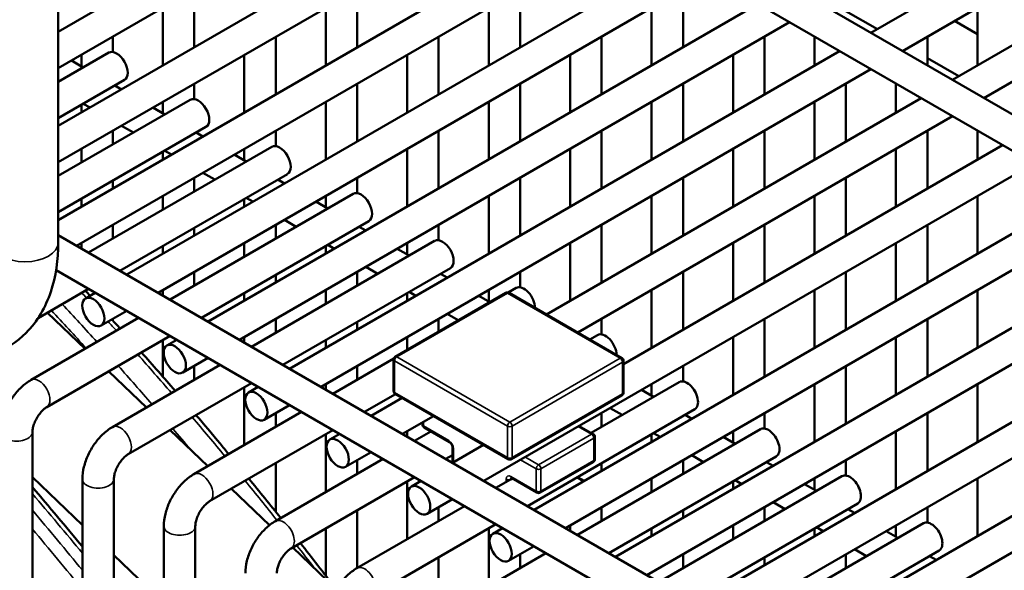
# Model space of a CAD drawing. Header units: inches. Extents: x 1 to 237, y 4 to 150.
# Tile 183 of 237: x 181.34 to 185.04, y 98.04 to 100.11. Entities that reach past the tile are written whole.
import ezdxf

# ---------------------------------------------------------------- set-up
doc = ezdxf.new("R2010")
doc.units = ezdxf.units.IN
doc.header["$LTSCALE"] = 7
doc.header["$MEASUREMENT"] = 0
doc.layers.add('Visible (ANSI)', color=7, linetype='Continuous', lineweight=50)
doc.layers.add('Visible Narrow (ANSI)', color=7, linetype='Continuous', lineweight=35)

msp = doc.modelspace()

# ---------------------------------------------------------------- linework, layer by layer
at = {"layer": 'Visible (ANSI)'}
for p, q in [((181.4654, 101.8344), (189.0119, 97.4774)), ((181.4812, 101.6926), (181.4812, 99.2737)), ((181.4812, 101.6889), (188.8789, 97.4179)), ((181.4812, 100.0656), (182.887, 100.8772)), ((181.4812, 99.9292), (183.0051, 100.8091)), ((181.4812, 99.712), (183.1933, 100.7004)), ((181.4812, 99.5756), (183.3114, 100.6322)), ((184.5363, 100.0614), (185.495, 100.615)), ((181.4812, 99.3584), (183.4995, 100.5236)), ((184.6544, 99.9932), (185.5541, 100.5127)), ((181.5504, 99.2619), (183.6176, 100.4554)), ((184.8425, 99.8846), (185.8013, 100.4382)), ((181.7385, 99.1533), (183.8057, 100.3468)), ((184.9606, 99.8164), (185.8603, 100.3359)), ((181.8566, 99.0851), (183.9238, 100.2786)), ((181.9924, 100.2243), (181.9924, 100.0071)), ((182.6049, 100.2243), (182.6049, 100.0071)), ((183.2173, 100.2243), (183.2173, 100.0071)), ((183.8298, 100.2243), (183.8298, 100.0071)), ((181.8743, 100.1562), (181.8743, 99.9389)), ((182.0447, 98.9765), (184.1119, 100.17)), ((182.4868, 100.1562), (182.4868, 99.9389)), ((183.0992, 100.1562), (183.0992, 99.9389)), ((183.7117, 100.1562), (183.7117, 99.9389)), ((184.9366, 100.1562), (184.9366, 99.9389)), ((184.4422, 100.1433), (184.5602, 100.0752)), ((182.1628, 98.9083), (184.2301, 100.1018)), ((184.8498, 100.1061), (184.9366, 100.056)), ((181.6862, 100.0475), (181.6862, 99.9896)), ((182.2986, 100.0475), (182.2986, 99.8303)), ((182.9111, 100.0475), (182.9111, 99.8303)), ((183.5235, 100.0475), (183.5235, 99.8303)), ((184.136, 100.0475), (184.136, 99.8303)), ((184.3241, 100.0475), (184.3241, 99.9389)), ((184.7485, 100.0475), (184.7485, 99.9389)), ((181.6712, 99.9871), (181.4812, 99.8774)), ((181.5681, 99.9794), (181.5681, 99.9361)), ((182.1805, 99.9794), (182.1805, 99.7621)), ((182.3509, 98.7997), (184.4182, 99.9932)), ((182.793, 99.9794), (182.793, 99.7621)), ((183.4054, 99.9794), (183.4054, 99.7621)), ((184.0179, 99.9794), (184.0179, 99.7621)), ((181.5755, 99.9318), (181.5306, 99.9577)), ((184.7485, 99.9665), (184.8664, 99.8984)), ((182.469, 98.7315), (184.5363, 99.925)), ((181.7303, 99.8848), (181.4812, 99.741)), ((181.7187, 99.8491), (181.6936, 99.8636)), ((181.9924, 99.8707), (181.9924, 99.8128)), ((182.6049, 99.8707), (182.6049, 99.6535)), ((183.2173, 99.8707), (183.2173, 99.6535)), ((183.8298, 99.8707), (183.8298, 99.6535)), ((184.4422, 99.8707), (184.4422, 99.6535)), ((184.6303, 99.8707), (184.6303, 99.7621)), ((181.9775, 99.8103), (181.4812, 99.5238)), ((181.5681, 99.7912), (181.5681, 99.7621)), ((181.6006, 99.7809), (181.5755, 99.7954)), ((181.8743, 99.8026), (181.8743, 99.7593)), ((182.4868, 99.8026), (182.4868, 99.5853)), ((183.0992, 99.8026), (183.0992, 99.5853)), ((183.3163, 99.0034), (184.7244, 99.8164)), ((183.7117, 99.8026), (183.7117, 99.5853)), ((184.3241, 99.8026), (184.3241, 99.5853)), ((181.8817, 99.755), (181.8368, 99.7809)), ((183.4344, 98.9353), (184.8425, 99.7482)), ((181.7636, 99.6868), (181.7187, 99.7127)), ((182.0365, 99.708), (181.4812, 99.3874)), ((181.6862, 99.6939), (181.6862, 99.6421)), ((182.025, 99.6723), (181.9998, 99.6868)), ((182.2986, 99.6939), (182.2986, 99.636)), ((182.9111, 99.6939), (182.9111, 99.4767)), ((183.5235, 99.6939), (183.5235, 99.4767)), ((184.136, 99.6939), (184.136, 99.4767)), ((184.7485, 99.6939), (184.7485, 99.4767)), ((184.9366, 99.6939), (184.9366, 99.5853)), ((183.6063, 98.8173), (185.0306, 99.6396)), ((181.5681, 99.6258), (181.5681, 99.5739)), ((182.2837, 99.6335), (181.5952, 99.236)), ((181.8743, 99.6144), (181.8743, 99.5853)), ((181.9068, 99.6041), (181.8817, 99.6186)), ((182.1879, 99.5782), (182.1431, 99.6041)), ((182.1805, 99.6258), (182.1805, 99.5825)), ((182.793, 99.6258), (182.793, 99.4085)), ((183.4054, 99.6258), (183.4054, 99.4085)), ((184.0179, 99.6258), (184.0179, 99.4085)), ((184.6303, 99.6258), (184.6303, 99.4085)), ((183.0815, 98.3779), (185.1487, 99.5714)), ((182.3427, 99.5312), (181.7133, 99.1678)), ((182.0698, 99.51), (182.025, 99.5359)), ((181.6862, 99.5057), (181.6862, 99.4767)), ((181.9924, 99.5171), (181.9924, 99.4653)), ((182.3312, 99.4955), (182.3061, 99.51)), ((182.6049, 99.5171), (182.6049, 99.4592)), ((183.2173, 99.5171), (183.2173, 99.2999)), ((183.8298, 99.5171), (183.8298, 99.2999)), ((184.4422, 99.5171), (184.4422, 99.2999)), ((182.5899, 99.4567), (181.9015, 99.0592)), ((183.2696, 98.2693), (185.3369, 99.4628)), ((181.5681, 99.4375), (181.5681, 99.4085)), ((181.8743, 99.449), (181.8743, 99.3971)), ((182.1805, 99.4375), (182.1805, 99.4085)), ((182.2131, 99.4273), (182.1879, 99.4418)), ((182.4942, 99.4014), (182.4493, 99.4273)), ((182.4868, 99.449), (182.4868, 99.4057)), ((183.0992, 99.449), (183.0992, 99.2317)), ((183.7117, 99.449), (183.7117, 99.2317)), ((184.3241, 99.449), (184.3241, 99.2317)), ((184.9366, 99.449), (184.9366, 99.2317)), ((183.3877, 98.2011), (185.455, 99.3946)), ((181.6862, 99.3403), (181.6862, 99.2885)), ((182.649, 99.3544), (182.0196, 98.991)), ((182.2986, 99.3403), (182.2986, 99.2885)), ((182.3761, 99.3332), (182.3312, 99.3591)), ((182.9111, 99.3403), (182.9111, 99.2824)), ((183.5235, 99.3403), (183.5235, 99.1231)), ((184.136, 99.3403), (184.136, 99.1231)), ((184.7485, 99.3403), (184.7485, 99.1231)), ((181.4812, 99.3019), (186.5898, 96.3524)), ((181.9924, 99.3289), (181.9924, 99.2999)), ((182.6374, 99.3187), (182.6123, 99.3332)), ((181.5681, 99.2722), (181.5681, 99.2517)), ((182.1805, 99.2722), (182.1805, 99.2203)), ((182.8961, 99.2799), (182.2077, 98.8824)), ((182.5193, 99.2505), (182.4942, 99.265)), ((182.793, 99.2722), (182.793, 99.2289)), ((183.4054, 99.2722), (183.4054, 99.0549)), ((183.5758, 98.0925), (185.6431, 99.286)), ((184.0179, 99.2722), (184.0179, 99.0549)), ((184.6303, 99.2722), (184.6303, 99.0549)), ((181.8743, 99.2607), (181.8743, 99.2317)), ((182.4868, 99.2607), (182.4868, 99.2317)), ((182.8004, 99.2246), (182.7555, 99.2505)), ((183.694, 98.0243), (185.7612, 99.2178)), ((181.4771, 99.1678), (181.4722, 99.165)), ((181.4731, 99.1702), (186.4439, 96.3003)), ((181.9924, 99.1635), (181.9924, 99.1117)), ((182.9552, 99.1776), (182.3258, 98.8142)), ((182.6049, 99.1635), (182.6049, 99.1117)), ((182.6823, 99.1564), (182.6374, 99.1823)), ((182.9436, 99.1419), (182.9185, 99.1564)), ((183.2173, 99.1635), (183.2173, 99.1056)), ((183.8298, 99.1635), (183.8298, 98.9463)), ((184.4422, 99.1635), (184.4422, 98.9463)), ((182.2986, 99.1521), (182.2986, 99.1231)), ((181.5952, 99.0996), (181.4056, 98.9901)), ((181.5837, 99.0639), (181.6204, 99.0851)), ((181.8743, 99.0954), (181.8743, 99.0749)), ((182.1805, 99.0839), (182.1805, 99.0549)), ((182.4868, 99.0954), (182.4868, 99.0435)), ((183.1633, 99.0846), (182.7482, 98.8449)), ((182.793, 99.0839), (182.793, 99.0549)), ((182.8255, 99.0737), (182.8004, 99.0882)), ((183.0992, 99.0954), (183.0992, 99.0521)), ((183.2024, 99.1031), (183.1725, 99.0859)), ((183.6, 98.8396), (183.1758, 99.0846)), ((183.7117, 99.0954), (183.7117, 98.8781)), ((183.8821, 97.9157), (185.9493, 99.1092)), ((184.3241, 99.0954), (184.3241, 98.8781)), ((184.9366, 99.0954), (184.9366, 98.8781)), ((183.1031, 99.0498), (183.0618, 99.0737)), ((181.4403, 99.0102), (181.582, 98.8747)), ((181.6427, 98.9617), (181.7385, 99.0169)), ((182.985, 98.9816), (182.9436, 99.0055)), ((184.0002, 97.8475), (186.0674, 99.041)), ((181.7834, 98.991), (181.3789, 98.7575)), ((181.6862, 98.9867), (181.6862, 98.9811)), ((182.2986, 98.9867), (182.2986, 98.9349)), ((182.6049, 98.9753), (182.6049, 98.9463)), ((182.9111, 98.9867), (182.9111, 98.939)), ((183.5235, 98.9867), (183.5235, 98.9288)), ((184.136, 98.9867), (184.136, 98.7695)), ((184.7485, 98.9867), (184.7485, 98.7695)), ((184.1883, 97.7389), (186.2555, 98.9324)), ((181.9015, 98.9228), (181.438, 98.6552)), ((181.8743, 98.9071), (181.8743, 98.7701)), ((181.8899, 98.8871), (181.9266, 98.9083)), ((182.1805, 98.9185), (182.1805, 98.8981)), ((182.4868, 98.9071), (182.4868, 98.8781)), ((182.793, 98.9185), (182.793, 98.8708)), ((183.4792, 98.9093), (183.5086, 98.9263)), ((184.0179, 98.9185), (184.0179, 98.7013)), ((184.6303, 98.9185), (184.6303, 98.7013)), ((184.3064, 97.6707), (186.3736, 98.8642)), ((181.949, 98.7849), (182.0447, 98.8401)), ((182.7424, 98.8376), (182.5139, 98.7056)), ((182.742, 98.8341), (182.742, 98.7157)), ((183.6063, 98.8288), (183.6063, 98.7104)), ((181.6709, 98.7897), (181.8125, 98.6543)), ((182.0896, 98.8142), (181.6852, 98.5807)), ((181.9924, 98.8099), (181.9924, 98.7581)), ((182.6049, 98.8099), (182.6049, 98.7581)), ((183.8298, 98.8099), (183.8298, 98.752)), ((184.4422, 98.8099), (184.4422, 98.5927)), ((182.2077, 98.746), (181.7442, 98.4784)), ((183.4842, 98.5586), (183.8148, 98.7495)), ((182.1805, 98.7303), (182.1805, 98.5131)), ((182.1961, 98.7103), (182.2328, 98.7315)), ((182.4868, 98.7417), (182.4868, 98.7213)), ((183.7191, 98.6942), (183.6742, 98.7201)), ((183.7117, 98.7417), (183.7117, 98.6985)), ((184.3241, 98.7417), (184.3241, 98.5245)), ((184.9366, 98.7417), (184.9366, 98.5245)), ((182.7485, 98.7047), (182.632, 98.6374)), ((182.6572, 98.6229), (182.7737, 98.6902)), ((182.7482, 98.7049), (183.1725, 98.4599)), ((183.185, 98.4599), (183.6, 98.6996)), ((182.3958, 98.6374), (181.9914, 98.4039)), ((182.2552, 98.6081), (182.3509, 98.6633)), ((183.2445, 98.2838), (183.8739, 98.6472)), ((183.601, 98.626), (183.5561, 98.6519)), ((182.2986, 98.6331), (182.2986, 98.5813)), ((182.7753, 98.5547), (182.8918, 98.622)), ((182.8501, 98.59), (182.8501, 98.598)), ((183.5235, 98.6331), (183.5235, 98.5813)), ((183.8623, 98.6115), (183.8372, 98.626)), ((184.136, 98.6331), (184.136, 98.5752)), ((184.7485, 98.6331), (184.7485, 98.4159)), ((181.384, 98.5617), (181.384, 97.9385)), ((181.9015, 98.5692), (182.0431, 98.4338)), ((182.5139, 98.5692), (182.0504, 98.3016)), ((182.793, 98.5649), (182.793, 98.5445)), ((182.8201, 98.5288), (182.8818, 98.5644)), ((182.8564, 98.5791), (182.9519, 98.524)), ((183.4326, 98.1752), (184.1211, 98.5727)), ((183.4394, 98.5845), (183.4919, 98.5542)), ((184.0179, 98.5649), (184.0179, 98.5217)), ((184.6303, 98.5649), (184.6303, 98.3477)), ((182.4868, 98.5535), (182.4868, 98.3363)), ((182.5024, 98.5335), (182.5391, 98.5547)), ((183.4981, 98.4597), (183.4981, 98.5434)), ((183.7117, 98.5535), (183.7117, 98.5245)), ((183.7442, 98.5433), (183.7191, 98.5578)), ((184.0253, 98.5174), (183.9804, 98.5433)), ((182.9633, 98.5042), (182.9633, 98.4462)), ((182.9634, 98.4461), (183.0799, 98.5134)), ((182.2976, 98.2271), (182.702, 98.4606)), ((182.5614, 98.4313), (182.6572, 98.4865)), ((182.6049, 98.4563), (182.6049, 98.4045)), ((182.9383, 98.4606), (182.9633, 98.4751)), ((183.5507, 98.107), (184.1801, 98.4704)), ((183.8298, 98.4563), (183.8298, 98.4045)), ((183.9072, 98.4492), (183.8623, 98.4751)), ((184.4422, 98.4563), (184.4422, 98.3984)), ((182.2986, 98.4449), (182.2986, 98.2622)), ((183.2932, 98.3342), (183.4919, 98.4489)), ((183.5235, 98.4449), (183.5235, 98.4159)), ((184.1685, 98.4347), (184.1434, 98.4492)), ((181.384, 98.3917), (181.5721, 98.2119)), ((181.5721, 98.3849), (181.5721, 97.8295)), ((181.6902, 98.3849), (181.6902, 97.7586)), ((182.3567, 98.1248), (182.8201, 98.3924)), ((182.793, 98.3767), (182.793, 98.1595)), ((182.8086, 98.3567), (182.8453, 98.3779)), ((183.1264, 98.352), (183.1728, 98.3788)), ((183.1884, 98.3875), (183.1826, 98.3841)), ((183.1852, 98.3893), (183.2807, 98.3342)), ((183.433, 98.3927), (183.4581, 98.3782)), ((183.7117, 98.3881), (183.7117, 98.3363)), ((183.7388, 97.9984), (184.4273, 98.3959)), ((184.0179, 98.3767), (184.0179, 98.3477)), ((184.0504, 98.3665), (184.0253, 98.381)), ((184.3241, 98.3881), (184.3241, 98.3449)), ((184.9366, 98.3881), (184.9366, 98.1709)), ((182.1321, 98.3488), (182.2753, 98.2119)), ((184.3315, 98.3406), (184.2867, 98.3665)), ((182.8676, 98.2545), (182.9634, 98.3097)), ((182.6038, 98.0503), (183.0083, 98.2838)), ((182.6049, 98.2681), (182.6049, 98.0509)), ((182.9111, 98.2795), (182.9111, 98.2277)), ((183.5235, 98.2795), (183.5235, 98.2277)), ((183.8298, 98.2681), (183.8298, 98.2391)), ((183.8569, 97.9302), (184.4863, 98.2936)), ((184.136, 98.2795), (184.136, 98.2277)), ((184.2134, 98.2724), (184.1685, 98.2983)), ((184.4748, 98.2579), (184.4496, 98.2724)), ((184.7485, 98.2795), (184.7485, 98.2216)), ((181.8783, 98.2081), (181.8783, 97.6516)), ((181.9965, 98.2081), (181.9965, 97.5849)), ((182.4868, 98.1999), (182.4868, 98.022)), ((182.6629, 97.948), (183.1264, 98.2156)), ((183.0992, 98.1999), (183.0992, 97.9827)), ((183.1148, 98.1799), (183.1515, 98.2011)), ((183.4054, 98.2113), (183.4054, 98.1909)), ((183.7117, 98.1999), (183.7117, 98.1709)), ((184.0179, 98.2113), (184.0179, 98.1595)), ((184.0451, 97.8216), (184.7335, 98.2191)), ((184.3241, 98.1999), (184.3241, 98.1709)), ((184.3567, 98.1897), (184.3315, 98.2042)), ((184.6303, 98.2113), (184.6303, 98.1681)), ((184.6378, 98.1638), (184.5929, 98.1897)), ((182.3627, 98.1283), (182.5264, 97.9718)), ((183.1739, 98.0777), (183.2696, 98.1329)), ((184.1632, 97.7534), (184.7926, 98.1168)), ((184.5197, 98.0956), (184.4748, 98.1215)), ((181.6902, 98.099), (181.8783, 97.9191)), ((182.9101, 97.8735), (183.3145, 98.107)), ((182.9111, 98.0913), (182.9111, 97.8741)), ((183.2173, 98.1027), (183.2173, 98.0509)), ((183.8298, 98.1027), (183.8298, 98.0509)), ((184.136, 98.0913), (184.136, 98.0623)), ((184.4422, 98.1027), (184.4422, 98.0509)), ((184.781, 98.0811), (184.7559, 98.0956))]:
    msp.add_line(p, q, dxfattribs=at)
for centre, start, end in [((183.1695, 99.0737), 60, 120), ((182.7545, 98.8341), 120, 180), ((183.5938, 98.8288), 0, 60), ((182.7545, 98.7157), 180, 240), ((183.5938, 98.7104), 300, 0), ((182.8626, 98.59), 180, 240), ((183.4856, 98.5434), 0, 60), ((183.1787, 98.4707), 240, 300), ((183.4856, 98.4597), 300, 0), ((183.2869, 98.345), 240, 300)]:
    msp.add_arc(centre, 0.0125, start, end, dxfattribs=at)
for centre, major_axis, start_param, end_param in [((181.7008, 99.936), (-0.0295, 0.0511), 3.141593, 6.283185), ((182.007, 99.7592), (-0.0295, 0.0511), 3.141593, 6.283185), ((182.3132, 99.5824), (-0.0295, 0.0511), 3.141593, 6.283185), ((182.6194, 99.4056), (-0.0295, 0.0511), 3.141593, 6.283185), ((182.9257, 99.2288), (-0.0295, 0.0511), 3.141593, 6.283185), ((183.2319, 99.052), (-0.0295, 0.0511), 3.931113, 6.283185), ((183.5381, 98.8752), (-0.0295, 0.0511), 3.931113, 6.283185), ((183.8444, 98.6984), (0.0295, -0.0511), 0, 3.141593), ((184.1506, 98.5216), (0.0295, -0.0511), 0, 3.141593), ((184.4568, 98.3448), (0.0295, -0.0511), 0, 3.141593), ((184.763, 98.168), (0.0295, -0.0511), 0, 3.141593), ((180.9348, 97.1875), (-0.4375, -0.7578), 3.141593, 6.283185)]:
    msp.add_ellipse(centre, major_axis=major_axis, ratio=0.57735, start_param=start_param, end_param=end_param, dxfattribs=at)
for centre in [(181.6132, 99.0128), (181.9194, 98.836), (182.2257, 98.6592), (182.5319, 98.4824), (182.8381, 98.3056), (183.1443, 98.1288)]:
    msp.add_ellipse(centre, major_axis=(-0.0295, 0.0511), ratio=0.57735, dxfattribs=at)
for points, knots in [([(181.4812, 99.2737), (181.4812, 99.2089), (181.4725, 99.1464), (181.4336, 99.0309), (181.4031, 98.9775), (181.326, 98.8995), (181.2834, 98.8719), (181.1917, 98.8383), (181.1432, 98.8316), (181.039, 98.836), (180.9833, 98.8497), (180.9031, 98.8827), (180.8772, 98.8956), (180.8518, 98.9103)], [1.570796, 1.570796, 1.570796, 1.570796, 1.884956, 1.884956, 2.199115, 2.199115, 2.456255, 2.456255, 2.707204, 2.707204, 2.999159, 2.999159, 3.141593, 3.141593, 3.141593, 3.141593]), ([(181.3789, 98.7575), (181.3655, 98.7498), (181.3532, 98.7403), (181.3306, 98.7188), (181.3203, 98.7067), (181.302, 98.6807), (181.2939, 98.6668), (181.2806, 98.6379), (181.2753, 98.623), (181.268, 98.5926), (181.2659, 98.5772), (181.2659, 98.5617)], [0, 0, 0, 0, 0.314159, 0.314159, 0.628319, 0.628319, 0.942478, 0.942478, 1.256637, 1.256637, 1.570796, 1.570796, 1.570796, 1.570796]), ([(181.438, 98.6552), (181.4353, 98.6537), (181.4321, 98.6515), (181.4251, 98.6458), (181.4213, 98.6421), (181.4134, 98.6334), (181.4094, 98.6283), (181.4019, 98.6171), (181.3984, 98.611), (181.3924, 98.5986), (181.39, 98.5924), (181.3865, 98.5807), (181.3853, 98.5754), (181.3842, 98.5673), (181.384, 98.5643), (181.384, 98.5617)], [6.283185, 6.283185, 6.283185, 6.283185, 6.489909, 6.489909, 6.71337, 6.71337, 6.952425, 6.952425, 7.200399, 7.200399, 7.448064, 7.448064, 7.685728, 7.685728, 7.853982, 7.853982, 7.853982, 7.853982]), ([(181.999, 98.6255), (182.0292, 98.59), (182.0593, 98.5543), (182.1002, 98.5054), (182.1111, 98.4924), (182.1219, 98.4793)], [6.76038013, 6.76038013, 6.76038013, 6.76038013, 6.77568336, 6.77568336, 6.78123814, 6.78123814, 6.78123814, 6.78123814]), ([(181.6852, 98.5807), (181.6718, 98.573), (181.6595, 98.5635), (181.6368, 98.542), (181.6265, 98.5299), (181.6082, 98.5039), (181.6002, 98.49), (181.5868, 98.4611), (181.5815, 98.4462), (181.5742, 98.4158), (181.5721, 98.4004), (181.5721, 98.3849)], [0, 0, 0, 0, 0.314159, 0.314159, 0.628319, 0.628319, 0.942478, 0.942478, 1.256637, 1.256637, 1.570796, 1.570796, 1.570796, 1.570796]), ([(182.9519, 98.524), (182.9524, 98.5237), (182.9531, 98.5232), (182.9546, 98.522), (182.9554, 98.5212), (182.9571, 98.5194), (182.9579, 98.5183), (182.9595, 98.5159), (182.9602, 98.5146), (182.9615, 98.512), (182.962, 98.5107), (182.9628, 98.5082), (182.963, 98.5071), (182.9632, 98.5054), (182.9633, 98.5048), (182.9633, 98.5042)], [0, 0, 0, 0, 0.206724, 0.206724, 0.430185, 0.430185, 0.66924, 0.66924, 0.917214, 0.917214, 1.164879, 1.164879, 1.402542, 1.402542, 1.570796, 1.570796, 1.570796, 1.570796]), ([(181.7442, 98.4784), (181.7415, 98.4769), (181.7383, 98.4747), (181.7313, 98.469), (181.7275, 98.4653), (181.7196, 98.4566), (181.7156, 98.4515), (181.7081, 98.4403), (181.7046, 98.4341), (181.6987, 98.4218), (181.6962, 98.4156), (181.6927, 98.4039), (181.6915, 98.3986), (181.6904, 98.3905), (181.6902, 98.3875), (181.6902, 98.3849)], [6.283185, 6.283185, 6.283185, 6.283185, 6.489909, 6.489909, 6.71337, 6.71337, 6.952425, 6.952425, 7.200399, 7.200399, 7.448064, 7.448064, 7.685728, 7.685728, 7.853982, 7.853982, 7.853982, 7.853982]), ([(181.9914, 98.4039), (181.978, 98.3962), (181.9657, 98.3867), (181.9431, 98.3651), (181.9328, 98.3531), (181.9144, 98.3271), (181.9064, 98.3132), (181.8931, 98.2843), (181.8878, 98.2694), (181.8804, 98.239), (181.8783, 98.2236), (181.8783, 98.2081)], [0, 0, 0, 0, 0.314159, 0.314159, 0.628319, 0.628319, 0.942478, 0.942478, 1.256637, 1.256637, 1.570796, 1.570796, 1.570796, 1.570796]), ([(183.1826, 98.3841), (183.1818, 98.3837), (183.1808, 98.3831), (183.1787, 98.382), (183.1776, 98.3814), (183.1753, 98.3802), (183.174, 98.3795), (183.1728, 98.3788)], [0.43851677, 0.43851677, 0.43851677, 0.43851677, 0.44731324, 0.44731324, 0.45610971, 0.45610971, 0.46702611, 0.46702611, 0.46702611, 0.46702611]), ([(183.1852, 98.3893), (183.1848, 98.3895), (183.1844, 98.3897), (183.1838, 98.39), (183.1836, 98.39), (183.1835, 98.39), (183.1835, 98.39), (183.1835, 98.39)], [0, 0, 0, 0, 0.1570796, 0.1570796, 0.3141593, 0.3141593, 0.3804885, 0.3804885, 0.3804885, 0.3804885]), ([(182.0504, 98.3016), (182.0477, 98.3001), (182.0446, 98.2979), (182.0376, 98.2922), (182.0337, 98.2885), (182.0258, 98.2798), (182.0218, 98.2747), (182.0143, 98.2635), (182.0108, 98.2573), (182.0049, 98.245), (182.0025, 98.2388), (181.9989, 98.2271), (181.9977, 98.2218), (181.9966, 98.2137), (181.9965, 98.2107), (181.9965, 98.2081)], [6.283185, 6.283185, 6.283185, 6.283185, 6.489909, 6.489909, 6.71337, 6.71337, 6.952425, 6.952425, 7.200399, 7.200399, 7.448064, 7.448064, 7.685728, 7.685728, 7.853982, 7.853982, 7.853982, 7.853982]), ([(182.1846, 98.0313), (182.1846, 98.0468), (182.1866, 98.0622), (182.194, 98.0926), (182.1993, 98.1075), (182.2126, 98.1364), (182.2206, 98.1503), (182.239, 98.1763), (182.2493, 98.1883), (182.2719, 98.2099), (182.2842, 98.2194), (182.2976, 98.2271)], [4.712389, 4.712389, 4.712389, 4.712389, 5.026548, 5.026548, 5.340708, 5.340708, 5.654867, 5.654867, 5.969026, 5.969026, 6.283185, 6.283185, 6.283185, 6.283185]), ([(182.3027, 98.0313), (182.3027, 98.0345), (182.303, 98.0383), (182.3044, 98.0472), (182.3057, 98.0524), (182.3093, 98.0636), (182.3117, 98.0696), (182.3177, 98.0817), (182.3212, 98.0878), (182.329, 98.0991), (182.3332, 98.1043), (182.3414, 98.1132), (182.3455, 98.1169), (182.352, 98.1219), (182.3545, 98.1236), (182.3567, 98.1248)], [4.712389, 4.712389, 4.712389, 4.712389, 4.919113, 4.919113, 5.142574, 5.142574, 5.381629, 5.381629, 5.629603, 5.629603, 5.877268, 5.877268, 6.114931, 6.114931, 6.283185, 6.283185, 6.283185, 6.283185]), ([(182.4908, 97.8545), (182.4908, 97.87), (182.4929, 97.8854), (182.5002, 97.9158), (182.5055, 97.9307), (182.5188, 97.9596), (182.5269, 97.9735), (182.5452, 97.9995), (182.5555, 98.0115), (182.5781, 98.0331), (182.5905, 98.0426), (182.6038, 98.0503)], [4.712389, 4.712389, 4.712389, 4.712389, 5.026548, 5.026548, 5.340708, 5.340708, 5.654867, 5.654867, 5.969026, 5.969026, 6.283185, 6.283185, 6.283185, 6.283185])]:
    msp.add_open_spline(points, degree=3, knots=knots, dxfattribs=at)
for points in [[(181.5835, 99.0929), (181.5894, 99.0866), (181.5952, 99.0803), (181.601, 99.074)], [(181.6828, 98.9848), (181.6931, 98.9735), (181.7034, 98.9622), (181.7137, 98.9508)], [(181.7942, 98.8609), (181.8366, 98.8132), (181.8788, 98.7652), (181.9207, 98.7167)], [(182.198, 98.3868), (182.2381, 98.3378), (182.2779, 98.2884), (182.3175, 98.2386)], [(181.5721, 98.1314), (181.5099, 98.2066), (181.4472, 98.2809), (181.384, 98.3545)], [(182.3914, 98.1449), (182.4351, 98.0891), (182.4785, 98.033), (182.5216, 97.9764)]]:
    msp.add_open_spline(points, degree=3, dxfattribs=at)
at = {"layer": 'Visible Narrow (ANSI)'}
for p, q in [((182.7545, 98.8443), (183.1695, 99.0839)), ((183.1695, 99.0839), (183.5938, 98.839)), ((182.7456, 98.829), (183.1699, 98.584)), ((182.7456, 98.7106), (182.7456, 98.829)), ((183.1787, 98.5993), (182.7545, 98.8443)), ((183.5938, 98.839), (183.1787, 98.5993)), ((183.1876, 98.584), (183.6026, 98.8237)), ((183.6026, 98.8237), (183.6026, 98.7053)), ((183.1699, 98.4656), (182.7456, 98.7106)), ((183.6026, 98.7053), (183.1876, 98.4656)), ((182.8538, 98.5849), (182.8538, 98.6001)), ((182.9493, 98.5297), (182.8538, 98.5849)), ((183.1699, 98.584), (183.1699, 98.4656)), ((183.1876, 98.4656), (183.1876, 98.584)), ((183.4357, 98.5824), (183.4856, 98.5536)), ((183.4856, 98.5536), (183.2869, 98.4389)), ((183.2957, 98.4236), (183.4944, 98.5383)), ((183.4944, 98.5383), (183.4944, 98.4546)), ((182.9669, 98.4482), (182.9669, 98.4991)), ((183.2193, 98.4575), (183.2781, 98.4236)), ((183.2869, 98.4389), (183.237, 98.4677)), ((183.4944, 98.4546), (183.2957, 98.3399)), ((183.2781, 98.4236), (183.2781, 98.3399)), ((183.2957, 98.3399), (183.2957, 98.4236)), ((183.1649, 98.3848), (183.1649, 98.3743)), ((183.2781, 98.3399), (183.1826, 98.395)), ((183.1826, 98.3848), (183.1878, 98.3878)), ((183.1826, 98.3841), (183.1826, 98.3848)), ((183.4293, 98.3906), (183.4545, 98.376))]:
    msp.add_line(p, q, dxfattribs=at)
for centre, major_axis, start_param, end_param in [((181.3562, 99.2737), (0.125, 0), 3.141593, 6.283185), ((178.9131, 93.5398), (4.7244, -8.1829), 1.944424, 1.947282), ((183.1695, 99.0737), (-0.0062, 0.0108), 5.497787, 6.283185), ((183.1695, 99.0737), (0.0063, 0.0108), 0, 0.785398), ((178.8397, 93.4974), (-4.7244, 8.1829), 5.067554, 5.088875), ((178.8134, 93.4822), (4.7111, -8.1599), 1.927007, 1.948396), ((178.9131, 93.5398), (4.7244, -8.1829), 1.925962, 1.931032), ((178.9131, 93.5398), (4.7244, -8.1829), 1.891607, 1.912662), ((182.7545, 98.8341), (-0.0125, 0), 0, 0.785398), ((182.7545, 98.8341), (0.0063, 0.0108), 0.785398, 2.356194), ((182.7545, 98.8341), (-0.0062, 0.0108), 5.497787, 6.283185), ((183.5938, 98.8288), (0.0062, 0.0108), 0, 0.785398), ((183.5938, 98.8288), (0.0062, -0.0108), 0.785398, 2.356194), ((183.5938, 98.8288), (0.0125, 0), 5.497787, 6.283185), ((178.8397, 93.4974), (-4.7244, 8.1829), 5.0332, 5.054255), ((181.4085, 98.7064), (-0.0295, 0.0511), 3.141593, 6.283185), ((182.7545, 98.7157), (-0.0125, 0), 0, 0.785398), ((182.7545, 98.7157), (-0.0062, -0.0108), 5.497787, 6.283185), ((183.5938, 98.7104), (0.0125, 0), 5.497787, 6.283185), ((183.5938, 98.7104), (0.0062, -0.0108), 0, 0.785398), ((178.9131, 93.5398), (4.7244, -8.1829), 1.857641, 1.878464), ((183.1787, 98.5891), (-0.0062, -0.0108), 3.926991, 5.497787), ((183.1787, 98.5891), (-0.0063, 0.0108), 3.926991, 5.497787), ((181.3249, 98.5617), (-0.0591, 0), 0, 3.141593), ((181.7147, 98.5296), (-0.0295, 0.0511), 3.141593, 6.283185), ((178.8397, 93.4974), (-4.7244, 8.1829), 5.008557, 5.020056), ((182.8626, 98.59), (-0.0125, 0), 0, 0.785398), ((182.8626, 98.59), (-0.0062, -0.0108), 5.497787, 6.283185), ((183.1787, 98.5891), (0.0125, 0), 3.926991, 5.497787), ((182.9581, 98.5348), (-0.0062, -0.0108), 5.497787, 6.283185), ((182.9493, 98.5093), (-0.0125, 0.0217), 3.926991, 5.497787), ((183.4856, 98.5434), (0.0062, 0.0108), 0, 0.785398), ((183.4856, 98.5434), (0.0062, -0.0108), 0.785398, 2.356194), ((183.4856, 98.5434), (0.0125, 0), 5.497787, 6.283185), ((182.9758, 98.5042), (-0.0125, 0), 0, 0.785398), ((183.1787, 98.4707), (-0.0125, 0), 0.785398, 2.356194), ((183.1787, 98.4707), (-0.0062, -0.0108), 5.497787, 6.283185), ((183.1787, 98.4707), (0.0062, -0.0108), 0, 0.785398), ((183.4856, 98.4597), (0.0062, -0.0108), 0, 0.785398), ((183.4856, 98.4597), (0.0125, 0), 5.497787, 6.283185), ((182.0209, 98.3528), (-0.0295, 0.0511), 3.141593, 6.283185), ((183.2869, 98.4287), (-0.0062, -0.0108), 3.926991, 5.497787), ((183.2869, 98.4287), (0.0125, 0), 3.926991, 5.497787), ((183.2869, 98.4287), (-0.0063, 0.0108), 3.926991, 5.497787), ((181.6312, 98.3849), (-0.0591, 0), 0, 3.141593), ((178.9131, 93.5398), (4.7244, -8.1829), 1.824012, 1.844633), ((183.1826, 98.3746), (-0.0125, 0.0217), 5.497787, 7.068583), ((183.1738, 98.3899), (-0.0125, 0), 0.785398, 2.356194), ((183.1914, 98.4001), (-0.0062, -0.0108), 5.497787, 6.283185), ((183.1914, 98.3797), (-0.0062, 0.0108), 0.167906, 0.785398), ((183.2869, 98.345), (-0.0062, -0.0108), 5.497787, 6.283185), ((183.2869, 98.345), (-0.0125, 0), 0.785398, 2.356194), ((183.2869, 98.345), (0.0062, -0.0108), 0, 0.785398), ((178.3463, 93.2125), (4.7244, -8.1829), 1.852325, 1.884202), ((178.3108, 93.192), (-4.7244, 8.1829), 4.987848, 5.019828), ((182.3271, 98.176), (0.0295, -0.0511), 0, 3.141593), ((178.2845, 93.1769), (4.7111, -8.1599), 1.840143, 1.872317), ((181.9374, 98.2081), (-0.0591, 0), 0, 3.141593), ((178.9131, 93.5398), (4.7244, -8.1829), 1.79923, 1.811121), ((182.6334, 97.9992), (0.0295, -0.0511), 0, 3.141593)]:
    msp.add_ellipse(centre, major_axis=major_axis, ratio=0.57735, start_param=start_param, end_param=end_param, dxfattribs=at)

doc.saveas('drawing.dxf')
